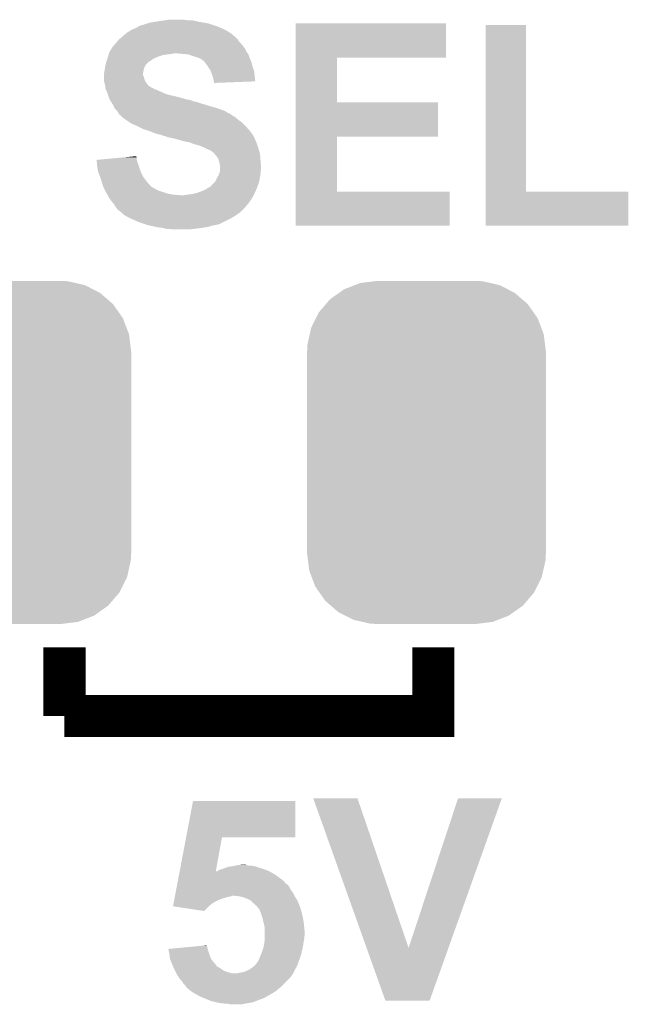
# Model space of a CAD drawing. Extents: x -1.4 to 24.2, y -3.9 to 53.4.
# Tile 11 of 33: x 11.5 to 14.4, y 6.5 to 11.2. Entities that reach past the tile are written whole.
import ezdxf

# ---------------------------------------------------------------- set-up
doc = ezdxf.new("R2010")
doc.units = 0
doc.layers.get('0').update_dxf_attribs({"linetype": 'CONTINUOUS'})
doc.layers.add('BLDC_FOC_CLICK_V100_GTO', color=11, linetype='CONTINUOUS')
doc.layers.add('BLDC_FOC_CLICK_V100_GTS', color=8, linetype='CONTINUOUS')

# ---------------------------------------------------------------- blocks, each defined once
blk = doc.blocks.new('CUSTOM_104')
for points in [[(-0.396894, 0.786286), (-0.344522, 0.80667), (0.391508, 0.786286), (0.351232, 0.80667)], [(-0.344522, 0.80667), (-0.319682, 0.816338), (0.351232, 0.80667), (0.308712, 0.816338)], [(-0.319682, 0.816338), (-0.251122, 0.82504), (0.308712, 0.816338), (0.27044, 0.82504)], [(-0.251122, 0.82504), (-0.23749, 0.82677), (0.27044, 0.82504), (0.23749, 0.82677)], [(-0.464512, 0.738408), (-0.420946, 0.769256), (0.460796, 0.738408), (0.425156, 0.769256)], [(-0.420946, 0.769256), (-0.396894, 0.786286), (0.425156, 0.769256), (0.391508, 0.786286)], [(-0.5185, 0.67556), (-0.484594, 0.715032), (0.515528, 0.67556), (0.4878, 0.715032)], [(-0.484594, 0.715032), (-0.464512, 0.738408), (0.4878, 0.715032), (0.460796, 0.738408)], [(-0.532704, 0.647234), (-0.5185, 0.67556), (0.535424, 0.647234), (0.515528, 0.67556)], [(-0.555636, 0.601496), (-0.532704, 0.647234), (0.55303, 0.601496), (0.535424, 0.647234)], [(-0.573704, 0.520636), (-0.562694, 0.569912), (0.571254, 0.520636), (0.565186, 0.569912)], [(-0.562694, 0.569912), (-0.555636, 0.601496), (0.565186, 0.569912), (0.55303, 0.601496)], [(-0.57658, -0.48768), (-0.57658, 0.48768), (0.57658, -0.48768), (0.57658, 0.48768)], [(-0.57531, 0.48768), (-0.573704, 0.520636), (0.57531, 0.48768), (0.571254, 0.520636)], [(-0.571252, -0.520636), (-0.57531, -0.48768), (0.573704, -0.520636), (0.57531, -0.48768)], [(-0.565186, -0.569912), (-0.571252, -0.520636), (0.562692, -0.569912), (0.573704, -0.520636)], [(-0.553028, -0.601496), (-0.565186, -0.569912), (0.555636, -0.601496), (0.562692, -0.569912)], [(-0.535424, -0.647234), (-0.553028, -0.601496), (0.532702, -0.647234), (0.555636, -0.601496)], [(-0.515526, -0.67556), (-0.535424, -0.647234), (0.5185, -0.67556), (0.532702, -0.647234)], [(-0.4878, -0.715032), (-0.515526, -0.67556), (0.484592, -0.715032), (0.5185, -0.67556)], [(-0.460794, -0.738408), (-0.4878, -0.715032), (0.464512, -0.738408), (0.484592, -0.715032)], [(-0.425156, -0.769256), (-0.460794, -0.738408), (0.420944, -0.769256), (0.464512, -0.738408)], [(-0.391506, -0.786286), (-0.425156, -0.769256), (0.396894, -0.786286), (0.420944, -0.769256)], [(-0.351232, -0.80667), (-0.391506, -0.786286), (0.34452, -0.80667), (0.396894, -0.786286)], [(-0.30871, -0.816338), (-0.351232, -0.80667), (0.319682, -0.816338), (0.34452, -0.80667)], [(-0.27044, -0.82504), (-0.30871, -0.816338), (0.25112, -0.82504), (0.319682, -0.816338)], [(-0.23749, -0.82677), (-0.27044, -0.82504), (0.23749, -0.82677), (0.25112, -0.82504)]]:
    blk.add_solid(points)

msp = doc.modelspace()

# ---------------------------------------------------------------- linework, layer by layer
at = {"layer": 'BLDC_FOC_CLICK_V100_GTO', "const_width": 0.2032}
for points in [[(11.71702, 7.874), (11.71702, 8.2042)], [(11.71702, 7.874), (13.49502, 7.874), (13.49502, 8.2042)]]:
    msp.add_lwpolyline(points, dxfattribs=at)
at = {"layer": 'BLDC_FOC_CLICK_V100_GTO'}
for points in [[(12.072624, 11.196322), (12.082782, 11.201402), (12.456152, 11.196322), (12.440912, 11.201402)], [(12.082782, 11.201402), (12.092938, 11.20394), (12.440912, 11.201402), (12.433298, 11.20394)], [(12.092938, 11.20394), (12.10056, 11.206478), (12.433298, 11.20394), (12.425684, 11.206478)], [(12.10056, 11.206478), (12.110722, 11.209022), (12.425684, 11.206478), (12.418052, 11.209022)], [(12.110722, 11.209022), (12.117064, 11.211558), (12.418052, 11.209022), (12.410442, 11.211558)], [(12.117064, 11.211558), (12.123422, 11.2141), (12.410442, 11.211558), (12.395194, 11.2141)], [(12.123422, 11.2141), (12.1539, 11.21918), (12.395194, 11.2141), (12.36472, 11.21918)], [(12.1539, 11.21918), (12.18438, 11.22426), (12.36472, 11.21918), (12.3444, 11.22426)], [(12.18438, 11.22426), (12.20343, 11.2268), (12.3444, 11.22426), (12.32662, 11.2268)], [(12.20343, 11.2268), (12.222482, 11.22934), (12.308842, 11.2268), (12.291058, 11.22934)], [(12.8321, 11.04646), (12.832104, 11.211534), (13.555954, 11.04646), (13.55598, 11.211534)], [(12.832104, 11.211534), (12.832106, 11.21156), (13.55598, 11.211534), (12.832106, 11.21156)], [(13.746484, 10.4013), (13.746504, 11.203914), (13.942086, 10.4013), (13.94206, 11.203914)], [(13.746504, 11.203914), (13.746506, 11.20394), (13.94206, 11.203914), (13.746506, 11.20394)], [(11.99642, 11.14806), (12.013836, 11.1633), (12.537442, 11.14806), (12.519662, 11.1633)], [(12.013836, 11.1633), (12.016742, 11.165842), (12.519662, 11.1633), (12.515594, 11.165842)], [(12.016742, 11.165842), (12.033674, 11.176), (12.515594, 11.165842), (12.499338, 11.176)], [(12.033674, 11.176), (12.042142, 11.18108), (12.499338, 11.176), (12.48918, 11.18108)], [(12.042142, 11.18108), (12.053312, 11.18616), (12.48918, 11.18108), (12.47902, 11.18616)], [(12.053312, 11.18616), (12.070076, 11.193782), (12.47902, 11.18616), (12.46187, 11.193782)], [(12.070076, 11.193782), (12.07262, 11.19632), (12.46187, 11.193782), (12.456158, 11.19632)], [(12.07262, 11.19632), (12.072624, 11.196322), (12.456158, 11.19632), (12.456152, 11.196322)], [(11.9507, 11.0998), (11.954086, 11.10488), (12.579606, 11.0998), (12.57554, 11.10488)], [(11.954086, 11.10488), (11.955782, 11.107422), (12.57554, 11.10488), (12.573634, 11.107422)], [(11.955782, 11.107422), (11.963398, 11.115038), (12.573634, 11.107422), (12.56792, 11.115038)], [(11.963398, 11.115038), (11.96594, 11.11758), (12.56792, 11.115038), (12.565382, 11.11758)], [(11.96594, 11.11758), (11.972292, 11.125204), (12.565382, 11.11758), (12.557762, 11.125204)], [(11.972292, 11.125204), (11.97864, 11.132822), (12.557762, 11.125204), (12.55395, 11.132822)], [(11.97864, 11.132822), (11.981594, 11.135354), (12.55395, 11.132822), (12.552682, 11.135354)], [(11.981594, 11.135354), (11.987528, 11.14044), (12.552682, 11.135354), (12.54506, 11.14044)], [(11.987528, 11.14044), (11.990496, 11.142984), (12.54506, 11.14044), (12.542522, 11.142984)], [(11.990496, 11.142984), (11.996398, 11.148042), (12.542522, 11.142984), (12.539986, 11.148042)], [(11.996398, 11.148042), (11.99642, 11.14806), (12.539986, 11.148042), (12.537442, 11.14806)], [(11.926822, 11.05154), (11.929108, 11.059158), (12.169142, 11.05154), (12.191998, 11.059158)], [(11.929108, 11.059158), (11.92987, 11.0617), (12.191998, 11.059158), (12.21232, 11.0617)], [(11.92987, 11.0617), (11.930632, 11.06424), (12.21232, 11.0617), (12.2301, 11.06424)], [(11.930632, 11.06424), (11.931394, 11.06678), (12.2301, 11.06424), (12.245338, 11.06678)], [(11.931394, 11.06678), (11.93292, 11.071862), (12.600096, 11.06678), (12.596708, 11.071862)], [(11.93292, 11.071862), (11.935964, 11.076938), (12.596708, 11.071862), (12.593322, 11.076938)], [(11.935964, 11.076938), (11.94511, 11.092178), (12.593322, 11.076938), (12.585702, 11.092178)], [(11.94511, 11.092178), (11.948162, 11.097262), (12.585702, 11.092178), (12.581636, 11.097262)], [(11.948162, 11.097262), (11.9507, 11.0998), (12.581636, 11.097262), (12.579606, 11.0998)], [(12.28852, 11.06424), (12.260582, 11.06678), (12.60179, 11.06424), (12.600096, 11.06678)], [(12.31388, 11.061704), (12.28852, 11.06424), (12.60348, 11.061704), (12.60179, 11.06424)], [(12.313918, 11.0617), (12.31388, 11.061704), (12.603482, 11.0617), (12.60348, 11.061704)], [(12.367258, 11.04392), (12.313918, 11.0617), (12.610148, 11.04392), (12.603482, 11.0617)], [(11.913728, 11.005818), (11.915422, 11.01344), (12.10564, 11.005818), (12.11072, 11.01344)], [(11.915422, 11.01344), (11.917682, 11.0236), (12.11072, 11.01344), (12.12088, 11.0236)], [(11.917682, 11.0236), (11.919372, 11.028674), (12.12088, 11.0236), (12.125954, 11.028674)], [(11.919372, 11.028674), (11.919374, 11.02868), (12.125954, 11.028674), (12.1285, 11.02868)], [(11.919374, 11.02868), (11.923606, 11.041378), (12.1285, 11.02868), (12.146278, 11.041378)], [(11.923606, 11.041378), (11.9253, 11.04646), (12.146278, 11.041378), (12.157712, 11.04646)], [(11.9253, 11.04646), (11.926822, 11.05154), (12.157712, 11.04646), (12.169142, 11.05154)], [(12.37234, 11.04138), (12.367258, 11.04392), (12.6111, 11.04138), (12.610148, 11.04392)], [(12.377416, 11.038842), (12.37234, 11.04138), (12.612188, 11.038842), (12.6111, 11.04138)], [(12.382494, 11.033766), (12.377416, 11.038842), (12.614364, 11.033766), (12.612188, 11.038842)], [(12.385036, 11.03376), (12.382494, 11.033766), (12.614366, 11.03376), (12.614364, 11.033766)], [(12.393508, 11.023598), (12.385036, 11.03376), (12.61872, 11.023598), (12.614366, 11.03376)], [(12.39774, 11.01852), (12.393508, 11.023598), (12.61999, 11.01852), (12.61872, 11.023598)], [(12.408626, 11.003282), (12.39774, 11.01852), (12.6238, 11.003282), (12.61999, 11.01852)], [(12.832094, 10.83056), (12.8321, 11.046434), (13.030226, 10.83056), (13.0302, 11.046434)], [(12.8321, 11.046434), (12.8321, 11.04646), (13.0302, 11.046434), (13.555954, 11.04646)], [(11.90752, 10.970262), (11.91006, 10.98296), (12.09548, 10.970262), (12.09802, 10.98296)], [(11.90752, 10.970258), (11.90752, 10.970262), (12.09548, 10.970258), (12.09548, 10.970262)], [(11.90752, 10.962636), (11.90752, 10.970258), (12.095482, 10.962636), (12.09548, 10.970258)], [(11.90752, 10.957558), (11.90752, 10.962636), (12.09802, 10.957558), (12.095482, 10.962636)], [(11.91006, 10.98296), (11.911874, 10.995658), (12.09802, 10.98296), (12.10056, 10.995658)], [(11.911874, 10.995658), (11.9126, 11.000738), (12.10056, 10.995658), (12.1031, 11.000738)], [(11.9126, 11.000738), (11.913728, 11.005818), (12.1031, 11.000738), (12.10564, 11.005818)], [(12.41044, 11.00074), (12.408626, 11.003282), (12.624648, 11.00074), (12.6238, 11.003282)], [(12.420598, 10.985502), (12.41044, 11.00074), (12.629726, 10.985502), (12.624648, 11.00074)], [(12.422506, 10.980418), (12.420598, 10.985502), (12.63142, 10.980418), (12.629726, 10.985502)], [(12.42822, 10.96518), (12.422506, 10.980418), (12.633114, 10.96518), (12.63142, 10.980418)], [(12.43076, 10.95756), (12.42822, 10.96518), (12.63396, 10.95756), (12.633114, 10.96518)], [(11.90752, 10.94994), (11.90752, 10.957558), (12.100558, 10.94994), (12.09802, 10.957558)], [(11.90752, 10.939778), (11.90752, 10.94994), (12.1031, 10.939778), (12.100558, 10.94994)], [(11.90752, 10.934702), (11.90752, 10.939778), (12.105642, 10.934702), (12.1031, 10.939778)], [(11.90879, 10.929624), (11.90752, 10.934702), (12.108182, 10.929624), (12.105642, 10.934702)], [(11.9126, 10.91438), (11.90879, 10.929624), (12.11962, 10.91438), (12.108182, 10.929624)], [(11.913326, 10.9093), (11.9126, 10.91438), (12.12343, 10.9093), (12.11962, 10.91438)], [(12.433298, 10.94994), (12.43076, 10.95756), (12.634714, 10.94994), (12.63396, 10.95756)], [(12.43584, 10.93724), (12.433298, 10.94994), (12.63597, 10.93724), (12.634714, 10.94994)], [(12.437112, 10.93216), (12.43584, 10.93724), (12.636472, 10.93216), (12.63597, 10.93724)], [(12.43838, 10.927082), (12.437112, 10.93216), (12.50401, 10.927082), (12.636472, 10.93216)], [(12.43838, 10.924566), (12.43838, 10.927082), (12.43838, 10.924566), (12.50401, 10.927082)], [(11.913328, 10.909296), (11.913326, 10.9093), (12.125966, 10.909296), (12.12343, 10.9093)], [(11.914054, 10.904218), (11.913328, 10.909296), (12.133582, 10.904218), (12.125966, 10.909296)], [(11.914416, 10.90168), (11.914054, 10.904218), (12.136124, 10.90168), (12.133582, 10.904218)], [(11.914778, 10.899138), (11.914416, 10.90168), (12.143744, 10.899138), (12.136124, 10.90168)], [(11.91514, 10.896604), (11.914778, 10.899138), (12.147544, 10.896604), (12.143744, 10.899138)], [(11.916232, 10.894058), (11.91514, 10.896604), (12.151358, 10.894058), (12.147544, 10.896604)], [(11.91732, 10.89152), (11.916232, 10.894058), (12.161522, 10.89152), (12.151358, 10.894058)], [(11.919496, 10.88644), (11.91732, 10.89152), (12.17168, 10.88644), (12.161522, 10.89152)], [(11.921672, 10.88136), (11.919496, 10.88644), (12.18438, 10.88136), (12.17168, 10.88644)], [(11.92276, 10.878818), (11.921672, 10.88136), (12.189466, 10.878818), (12.18438, 10.88136)], [(11.924574, 10.87374), (11.92276, 10.878818), (12.199622, 10.87374), (12.189466, 10.878818)], [(11.926388, 10.868662), (11.924574, 10.87374), (12.21486, 10.868662), (12.199622, 10.87374)], [(11.928202, 10.86358), (11.926388, 10.868662), (12.23518, 10.86358), (12.21486, 10.868662)], [(11.930018, 10.8585), (11.928202, 10.86358), (12.25804, 10.8585), (12.23518, 10.86358)], [(11.931832, 10.85342), (11.930018, 10.8585), (12.278358, 10.85342), (12.25804, 10.8585)], [(11.934552, 10.8458), (11.931832, 10.85342), (12.303762, 10.8458), (12.278358, 10.85342)], [(11.934554, 10.845798), (11.934552, 10.8458), (12.306304, 10.845798), (12.303762, 10.8458)], [(11.93546, 10.84326), (11.934554, 10.845798), (12.311384, 10.84326), (12.306304, 10.845798)], [(11.93546, 10.843256), (11.93546, 10.84326), (12.319018, 10.843256), (12.319002, 10.84326)], [(11.937074, 10.84072), (11.93546, 10.843256), (12.329162, 10.84072), (12.319018, 10.843256)], [(11.940308, 10.83564), (11.937074, 10.84072), (12.339322, 10.83564), (12.329162, 10.84072)], [(11.941926, 10.833098), (11.940308, 10.83564), (12.354562, 10.833098), (12.339322, 10.83564)], [(11.94839, 10.82294), (11.941926, 10.833098), (12.38504, 10.82294), (12.354562, 10.833098)], [(11.953238, 10.81532), (11.94839, 10.82294), (12.409806, 10.81532), (12.38504, 10.82294)], [(12.83209, 10.66546), (12.832094, 10.830534), (13.517854, 10.66546), (13.51788, 10.830534)], [(12.832094, 10.830534), (12.832094, 10.83056), (13.51788, 10.830534), (13.030226, 10.83056)], [(11.954256, 10.81278), (11.953238, 10.81532), (12.41806, 10.81278), (12.409806, 10.81532)], [(11.95832, 10.802624), (11.954256, 10.81278), (12.453606, 10.802624), (12.41806, 10.81278)], [(11.958324, 10.80262), (11.95832, 10.802624), (12.45362, 10.80262), (12.453606, 10.802624)], [(11.968478, 10.79246), (11.958324, 10.80262), (12.48207, 10.79246), (12.45362, 10.80262)], [(11.970384, 10.78992), (11.968478, 10.79246), (12.489182, 10.78992), (12.48207, 10.79246)], [(11.976096, 10.7823), (11.970384, 10.78992), (12.50188, 10.7823), (12.489182, 10.78992)], [(11.976098, 10.782296), (11.976096, 10.7823), (12.501888, 10.782296), (12.50188, 10.7823)], [(11.979912, 10.774678), (11.976098, 10.782296), (12.517116, 10.774678), (12.501888, 10.782296)], [(11.981178, 10.772146), (11.979912, 10.774678), (12.519654, 10.772146), (12.517116, 10.774678)], [(11.981188, 10.77214), (11.981178, 10.772146), (12.51966, 10.77214), (12.519654, 10.772146)], [(11.9888, 10.76706), (11.981188, 10.77214), (12.527278, 10.76706), (12.51966, 10.77214)], [(11.991338, 10.764516), (11.9888, 10.76706), (12.53152, 10.764516), (12.527278, 10.76706)], [(11.993874, 10.759458), (11.991338, 10.764516), (12.53995, 10.759458), (12.53152, 10.764516)], [(11.996418, 10.75944), (11.993874, 10.759458), (12.53998, 10.75944), (12.53995, 10.759458)], [(12.00912, 10.74928), (11.996418, 10.75944), (12.552172, 10.74928), (12.53998, 10.75944)], [(12.012932, 10.74674), (12.00912, 10.74928), (12.55522, 10.74674), (12.552172, 10.74928)], [(12.031984, 10.734038), (12.012932, 10.74674), (12.573002, 10.734038), (12.55522, 10.74674)], [(12.039598, 10.728962), (12.031984, 10.734038), (12.578078, 10.728962), (12.573002, 10.734038)], [(12.05738, 10.72134), (12.039598, 10.728962), (12.5857, 10.72134), (12.578078, 10.728962)], [(12.06754, 10.71626), (12.05738, 10.72134), (12.59078, 10.71626), (12.5857, 10.72134)], [(12.09294, 10.70356), (12.06754, 10.71626), (12.601894, 10.70356), (12.59078, 10.71626)], [(12.115794, 10.695942), (12.09294, 10.70356), (12.60856, 10.695942), (12.601894, 10.70356)], [(12.13104, 10.69086), (12.115794, 10.695942), (12.612372, 10.69086), (12.60856, 10.695942)], [(12.148822, 10.68324), (12.13104, 10.69086), (12.618086, 10.68324), (12.612372, 10.69086)], [(12.164058, 10.678162), (12.148822, 10.68324), (12.621894, 10.678162), (12.618086, 10.68324)], [(12.179298, 10.67562), (12.164058, 10.678162), (12.6238, 10.67562), (12.621894, 10.678162)], [(12.179304, 10.675618), (12.179298, 10.67562), (12.6238, 10.675618), (12.6238, 10.67562)], [(12.191998, 10.670542), (12.179304, 10.675618), (12.62634, 10.670542), (12.6238, 10.675618)], [(12.192014, 10.670538), (12.191998, 10.670542), (12.626342, 10.670538), (12.62634, 10.670542)], [(12.20216, 10.667998), (12.192014, 10.670538), (12.628038, 10.667998), (12.626342, 10.670538)], [(12.209778, 10.66546), (12.20216, 10.667998), (12.62973, 10.66546), (12.628038, 10.667998)], [(12.214852, 10.662924), (12.209778, 10.66546), (12.63142, 10.662924), (12.62973, 10.66546)], [(12.214856, 10.662922), (12.214852, 10.662924), (12.631422, 10.662922), (12.63142, 10.662924)], [(12.217398, 10.66292), (12.214856, 10.662922), (12.631422, 10.66292), (12.631422, 10.662922)], [(12.24026, 10.65784), (12.217398, 10.66292), (12.633454, 10.65784), (12.631422, 10.66292)], [(12.26058, 10.65276), (12.24026, 10.65784), (12.635486, 10.65276), (12.633454, 10.65784)], [(12.26947, 10.65022), (12.26058, 10.65276), (12.6365, 10.65022), (12.635486, 10.65276)], [(12.29614, 10.6426), (12.26947, 10.65022), (12.639766, 10.6426), (12.6365, 10.65022)], [(12.321538, 10.63752), (12.29614, 10.6426), (12.641944, 10.63752), (12.639766, 10.6426)], [(12.33424, 10.63244), (12.321538, 10.63752), (12.64412, 10.63244), (12.641944, 10.63752)], [(12.341862, 10.6299), (12.33424, 10.63244), (12.644968, 10.6299), (12.64412, 10.63244)], [(12.35202, 10.627358), (12.341862, 10.6299), (12.645814, 10.627358), (12.644968, 10.6299)], [(12.832084, 10.4013), (12.83209, 10.665434), (13.030226, 10.4013), (13.0302, 10.665434)], [(12.83209, 10.665434), (12.83209, 10.66546), (13.0302, 10.665434), (13.517854, 10.66546)], [(12.37488, 10.61974), (12.35202, 10.627358), (12.648354, 10.61974), (12.645814, 10.627358)], [(12.39266, 10.61212), (12.37488, 10.61974), (12.650894, 10.61212), (12.648354, 10.61974)], [(12.39774, 10.60958), (12.39266, 10.61212), (12.65174, 10.60958), (12.650894, 10.61212)], [(12.4079, 10.6045), (12.39774, 10.60958), (12.653264, 10.6045), (12.65174, 10.60958)], [(12.420604, 10.59942), (12.4079, 10.6045), (12.654788, 10.59942), (12.653264, 10.6045)], [(12.43076, 10.5918), (12.420604, 10.59942), (12.657074, 10.5918), (12.654788, 10.59942)], [(12.438376, 10.586716), (12.43076, 10.5918), (12.6586, 10.586716), (12.657074, 10.5918)], [(12.43965, 10.584178), (12.438376, 10.586716), (12.65936, 10.584178), (12.6586, 10.586716)], [(12.440918, 10.581644), (12.43965, 10.584178), (12.659572, 10.581644), (12.65936, 10.584178)], [(12.445998, 10.57656), (12.440918, 10.581644), (12.659996, 10.57656), (12.659572, 10.581644)], [(11.87198, 10.553696), (11.899216, 10.556236), (12.065726, 10.553696), (12.065, 10.556236)], [(11.87324, 10.53846), (11.87198, 10.553696), (12.07008, 10.53846), (12.065726, 10.553696)], [(11.8745, 10.523218), (11.87324, 10.53846), (12.075796, 10.523218), (12.07008, 10.53846)], [(11.899216, 10.556236), (12.008162, 10.566396), (12.065, 10.556236), (12.065, 10.566396)], [(12.008162, 10.566396), (12.062466, 10.57146), (12.065, 10.566396), (12.062466, 10.57146)], [(12.45362, 10.5664), (12.445998, 10.57656), (12.660842, 10.5664), (12.659996, 10.57656)], [(12.458698, 10.558784), (12.45362, 10.5664), (12.661478, 10.558784), (12.660842, 10.5664)], [(12.45997, 10.5537), (12.458698, 10.558784), (12.6619, 10.5537), (12.661478, 10.558784)], [(12.463782, 10.53846), (12.45997, 10.5537), (12.663074, 10.53846), (12.6619, 10.5537)], [(12.466318, 10.530842), (12.463782, 10.53846), (12.66366, 10.530842), (12.663074, 10.53846)], [(11.875424, 10.51814), (11.8745, 10.523218), (12.0777, 10.51814), (12.075796, 10.523218)], [(11.87958, 10.495282), (11.875424, 10.51814), (12.08532, 10.495282), (12.0777, 10.51814)], [(11.879582, 10.49528), (11.87958, 10.495282), (12.08532, 10.49528), (12.08532, 10.495282)], [(11.889742, 10.469884), (11.879582, 10.49528), (12.098022, 10.469884), (12.08532, 10.49528)], [(12.46124, 10.482582), (12.462932, 10.48766), (12.661174, 10.482582), (12.6619, 10.48766)], [(12.462932, 10.48766), (12.466316, 10.497816), (12.6619, 10.48766), (12.6619, 10.497816)], [(12.466316, 10.497816), (12.46632, 10.497824), (12.6619, 10.497816), (12.661902, 10.497824)], [(12.46632, 10.520682), (12.466318, 10.530842), (12.66444, 10.520682), (12.66366, 10.530842)], [(12.46632, 10.505438), (12.46632, 10.520682), (12.664438, 10.505438), (12.66444, 10.520682)], [(12.46632, 10.497824), (12.46632, 10.505438), (12.661902, 10.497824), (12.664438, 10.505438)], [(11.889742, 10.46988), (11.889742, 10.469884), (12.098026, 10.46988), (12.098022, 10.469884)], [(11.895838, 10.44956), (11.889742, 10.46988), (12.11326, 10.44956), (12.098026, 10.46988)], [(11.89736, 10.44448), (11.895838, 10.44956), (12.117706, 10.44448), (12.11326, 10.44956)], [(11.902442, 10.42924), (11.89736, 10.44448), (12.131038, 10.42924), (12.117706, 10.44448)], [(12.425682, 10.431782), (12.438378, 10.44448), (12.64966, 10.431782), (12.654278, 10.44448)], [(12.438378, 10.44448), (12.443462, 10.449564), (12.654278, 10.44448), (12.655294, 10.449564)], [(12.443462, 10.449564), (12.45108, 10.464798), (12.655294, 10.449564), (12.658342, 10.464798)], [(12.45108, 10.464798), (12.453984, 10.469882), (12.658342, 10.464798), (12.65936, 10.469882)], [(12.453984, 10.469882), (12.46124, 10.482582), (12.65936, 10.469882), (12.661174, 10.482582)], [(11.903288, 10.4267), (11.902442, 10.42924), (12.13358, 10.4267), (12.131038, 10.42924)], [(11.90498, 10.421622), (11.903288, 10.4267), (12.141196, 10.421622), (12.13358, 10.4267)], [(11.904982, 10.42162), (11.90498, 10.421622), (12.141198, 10.42162), (12.141196, 10.421622)], [(11.908792, 10.414), (11.904982, 10.42162), (12.1539, 10.414), (12.141198, 10.42162)], [(11.912602, 10.40638), (11.908792, 10.414), (12.169142, 10.40638), (12.1539, 10.414)], [(11.91514, 10.4013), (11.912602, 10.40638), (12.184382, 10.4013), (12.169142, 10.40638)], [(11.920946, 10.39114), (11.91514, 10.4013), (12.21486, 10.39114), (12.184382, 10.4013)], [(11.92385, 10.38606), (11.920946, 10.39114), (12.2428, 10.38606), (12.21486, 10.39114)], [(12.329158, 10.3886), (12.35202, 10.393682), (12.63142, 10.3886), (12.633728, 10.393682)], [(12.35202, 10.393682), (12.374878, 10.4013), (12.633728, 10.393682), (12.637192, 10.4013)], [(12.374878, 10.4013), (12.39774, 10.411462), (12.637192, 10.4013), (12.64181, 10.411462)], [(12.39774, 10.411462), (12.405868, 10.416542), (12.64181, 10.411462), (12.64412, 10.416542)], [(12.405868, 10.416542), (12.41806, 10.42416), (12.64412, 10.416542), (12.646888, 10.42416)], [(12.41806, 10.42416), (12.4206, 10.424168), (12.646888, 10.42416), (12.646892, 10.424168)], [(12.4206, 10.424168), (12.425682, 10.431782), (12.646892, 10.424168), (12.64966, 10.431782)], [(12.83208, 10.236226), (12.832084, 10.401274), (13.573734, 10.236226), (13.57376, 10.401274)], [(12.832084, 10.401274), (12.832084, 10.4013), (13.57376, 10.401274), (13.030226, 10.4013)], [(13.74648, 10.236226), (13.746484, 10.401274), (14.434794, 10.236226), (14.43482, 10.401274)], [(13.746484, 10.401274), (13.746484, 10.4013), (14.43482, 10.401274), (13.942086, 10.4013)], [(11.9253, 10.38352), (11.92385, 10.38606), (12.275818, 10.38352), (12.2428, 10.38606)], [(11.935458, 10.365742), (11.9253, 10.38352), (12.618948, 10.365742), (12.628648, 10.38352)], [(11.939522, 10.360664), (11.935458, 10.365742), (12.616178, 10.360664), (12.618948, 10.365742)], [(11.941556, 10.35812), (11.939522, 10.360664), (12.61364, 10.35812), (12.616178, 10.360664)], [(11.947652, 10.3505), (11.941556, 10.35812), (12.60856, 10.3505), (12.61364, 10.35812)], [(11.95578, 10.34034), (11.947652, 10.3505), (12.600092, 10.34034), (12.60856, 10.3505)], [(12.29106, 10.38352), (12.30884, 10.38606), (12.628648, 10.38352), (12.630034, 10.38606)], [(12.30884, 10.38606), (12.329158, 10.3886), (12.630034, 10.38606), (12.63142, 10.3886)], [(11.963398, 10.327642), (11.95578, 10.34034), (12.58951, 10.327642), (12.600092, 10.34034)], [(11.969116, 10.320022), (11.963398, 10.327642), (12.583162, 10.320022), (12.58951, 10.327642)], [(11.97102, 10.317482), (11.969116, 10.320022), (12.580622, 10.317482), (12.583162, 10.320022)], [(11.978644, 10.309862), (11.97102, 10.317482), (12.573002, 10.309862), (12.580622, 10.317482)], [(11.983716, 10.307322), (11.978644, 10.309862), (12.570462, 10.307322), (12.573002, 10.309862)], [(11.988798, 10.30224), (11.983716, 10.307322), (12.56538, 10.30224), (12.570462, 10.307322)], [(11.9888, 10.302238), (11.988798, 10.30224), (12.565376, 10.302238), (12.56538, 10.30224)], [(12.006584, 10.287), (11.9888, 10.302238), (12.54361, 10.287), (12.565376, 10.302238)], [(12.011156, 10.28446), (12.006584, 10.287), (12.539982, 10.28446), (12.54361, 10.287)], [(12.02944, 10.2743), (12.011156, 10.28446), (12.523046, 10.2743), (12.539982, 10.28446)], [(12.040872, 10.26922), (12.02944, 10.2743), (12.51458, 10.26922), (12.523046, 10.2743)], [(12.075162, 10.25398), (12.040872, 10.26922), (12.484096, 10.25398), (12.51458, 10.26922)], [(12.075182, 10.253974), (12.075162, 10.25398), (12.481554, 10.253974), (12.484096, 10.25398)], [(12.082784, 10.25144), (12.075182, 10.253974), (12.479018, 10.25144), (12.481554, 10.253974)], [(12.082796, 10.251436), (12.082784, 10.25144), (12.476474, 10.251436), (12.479018, 10.25144)], [(12.098026, 10.24636), (12.082796, 10.251436), (12.468864, 10.24636), (12.476474, 10.251436)], [(12.10564, 10.243822), (12.098026, 10.24636), (12.46124, 10.243822), (12.468864, 10.24636)], [(12.113266, 10.24128), (12.10564, 10.243822), (12.45108, 10.24128), (12.46124, 10.243822)], [(12.12088, 10.238742), (12.113266, 10.24128), (12.438394, 10.238742), (12.45108, 10.24128)], [(12.132964, 10.236198), (12.12088, 10.238742), (12.42568, 10.236198), (12.438394, 10.238742)], [(12.15708, 10.23112), (12.132964, 10.236198), (12.41044, 10.23112), (12.42568, 10.236198)], [(12.169142, 10.22858), (12.15708, 10.23112), (12.3952, 10.22858), (12.41044, 10.23112)], [(12.189458, 10.22604), (12.169142, 10.22858), (12.37742, 10.22604), (12.3952, 10.22858)], [(12.199618, 10.2235), (12.189458, 10.22604), (12.35964, 10.2235), (12.37742, 10.22604)], [(12.209778, 10.22096), (12.199618, 10.2235), (12.338048, 10.22096), (12.35964, 10.2235)], [(12.240258, 10.21842), (12.225018, 10.22096), (12.316458, 10.21842), (12.338048, 10.22096)], [(13.573734, 10.2362), (12.83208, 10.236226), (13.573734, 10.2362), (13.573734, 10.236226)], [(14.434794, 10.2362), (13.74648, 10.236226), (14.434794, 10.2362), (14.434794, 10.236226)], [(12.303494, 7.2898), (12.336796, 7.465034), (12.829514, 7.2898), (12.82954, 7.465034)], [(12.336796, 7.465034), (12.336802, 7.46506), (12.82954, 7.465034), (12.336802, 7.46506)], [(12.915934, 7.47774), (12.915928, 7.477754), (13.129264, 7.47774), (12.915928, 7.477754)], [(13.173244, 6.756474), (12.915934, 7.47774), (13.375664, 6.756474), (13.129264, 7.47774)], [(13.375664, 6.756474), (13.614408, 7.477728), (13.56787, 6.756474), (13.82521, 7.477728)], [(13.614408, 7.477728), (13.61442, 7.47776), (13.82521, 7.477728), (13.61442, 7.47776)], [(12.272118, 7.124704), (12.30349, 7.289778), (12.44603, 7.124704), (12.476476, 7.289778)], [(12.30349, 7.289778), (12.303494, 7.2898), (12.476476, 7.289778), (12.829514, 7.2898)], [(12.268738, 7.10692), (12.271152, 7.11962), (12.735558, 7.10692), (12.715238, 7.11962)], [(12.271152, 7.11962), (12.272118, 7.1247), (12.715238, 7.11962), (12.70508, 7.1247)], [(12.272118, 7.1247), (12.272118, 7.124704), (12.44603, 7.1247), (12.451086, 7.124704)], [(12.44603, 7.1247), (12.44603, 7.124704), (12.70508, 7.1247), (12.705072, 7.124704)], [(12.451086, 7.124704), (12.454888, 7.12724), (12.705072, 7.124704), (12.7, 7.12724)], [(12.454888, 7.12724), (12.458696, 7.12978), (12.7, 7.12724), (12.694074, 7.12978)], [(12.458696, 7.12978), (12.471398, 7.13486), (12.694074, 7.12978), (12.682222, 7.13486)], [(12.471398, 7.13486), (12.48664, 7.13994), (12.682222, 7.13486), (12.665712, 7.13994)], [(12.48664, 7.13994), (12.500188, 7.14502), (12.665712, 7.13994), (12.6492, 7.14502)], [(12.500188, 7.14502), (12.506962, 7.14756), (12.6492, 7.14502), (12.641578, 7.14756)], [(12.506962, 7.14756), (12.527262, 7.150098), (12.641578, 7.14756), (12.633962, 7.150098)], [(12.527262, 7.150098), (12.527278, 7.1501), (12.633962, 7.150098), (12.633952, 7.1501)], [(12.527278, 7.1501), (12.539978, 7.15264), (12.633952, 7.1501), (12.618722, 7.15264)], [(12.539978, 7.15264), (12.55268, 7.15518), (12.606022, 7.15264), (12.595868, 7.15518)], [(12.55268, 7.15518), (12.552698, 7.155182), (12.595868, 7.15518), (12.59586, 7.155182)], [(12.552698, 7.155182), (12.575522, 7.157718), (12.59586, 7.155182), (12.588242, 7.157718)], [(12.575522, 7.157718), (12.575542, 7.15772), (12.588242, 7.157718), (12.575542, 7.15772)], [(12.260532, 7.06374), (12.263912, 7.08152), (12.786364, 7.06374), (12.771122, 7.08152)], [(12.263912, 7.08152), (12.268738, 7.10692), (12.771122, 7.08152), (12.735558, 7.10692)], [(12.25136, 7.01548), (12.253774, 7.028178), (12.82192, 7.01548), (12.814302, 7.028178)], [(12.253774, 7.028178), (12.255706, 7.038344), (12.814302, 7.028178), (12.806682, 7.038344)], [(12.255706, 7.038344), (12.257636, 7.048498), (12.806682, 7.038344), (12.8016, 7.048498)], [(12.257636, 7.048498), (12.259084, 7.05612), (12.8016, 7.048498), (12.79652, 7.05612)], [(12.259084, 7.05612), (12.26053, 7.063734), (12.79652, 7.05612), (12.788906, 7.063734)], [(12.26053, 7.063734), (12.260532, 7.06374), (12.788906, 7.063734), (12.786364, 7.06374)], [(12.242672, 6.96976), (12.24412, 6.97738), (12.42822, 6.96976), (12.440922, 6.97738)], [(12.24412, 6.97738), (12.246534, 6.99008), (12.440922, 6.97738), (12.46632, 6.99008)], [(12.246534, 6.99008), (12.247982, 6.9977), (12.46632, 6.99008), (12.48918, 6.9977)], [(12.247982, 6.9977), (12.248946, 7.00278), (12.48918, 6.9977), (12.506958, 7.00278)], [(12.248946, 7.00278), (12.24943, 7.00532), (12.506958, 7.00278), (12.522198, 7.00532)], [(12.24943, 7.00532), (12.249912, 7.007858), (12.522198, 7.00532), (12.527276, 7.007858)], [(12.249912, 7.00786), (12.25136, 7.01548), (12.825732, 7.00786), (12.82192, 7.01548)], [(12.249912, 7.007858), (12.249912, 7.00786), (12.527276, 7.007858), (12.534898, 7.00786)], [(12.557758, 7.00532), (12.534898, 7.00786), (12.827002, 7.00532), (12.825732, 7.00786)], [(12.580618, 7.00024), (12.557758, 7.00532), (12.829542, 7.00024), (12.827002, 7.00532)], [(12.580624, 7.000238), (12.580618, 7.00024), (12.829542, 7.000238), (12.829542, 7.00024)], [(12.5984, 6.99262), (12.580624, 7.000238), (12.834622, 6.99262), (12.829542, 7.000238)], [(12.613632, 6.985004), (12.5984, 6.99262), (12.8397, 6.985004), (12.834622, 6.99262)], [(12.613636, 6.985002), (12.613632, 6.985004), (12.839702, 6.985002), (12.8397, 6.985004)], [(12.6238, 6.974842), (12.613636, 6.985002), (12.844056, 6.974842), (12.839702, 6.985002)], [(12.633958, 6.96722), (12.6238, 6.974842), (12.84732, 6.96722), (12.844056, 6.974842)], [(12.240264, 6.957086), (12.24074, 6.9596), (12.413004, 6.957086), (12.41552, 6.9596)], [(12.390116, 6.934202), (12.240264, 6.957086), (12.390116, 6.934202), (12.413004, 6.957086)], [(12.24074, 6.9596), (12.242672, 6.96976), (12.41552, 6.9596), (12.42822, 6.96976)], [(12.641582, 6.9596), (12.633958, 6.96722), (12.850178, 6.9596), (12.84732, 6.96722)], [(12.652462, 6.946902), (12.641582, 6.9596), (12.854938, 6.946902), (12.850178, 6.9596)], [(12.656818, 6.941818), (12.652462, 6.946902), (12.856392, 6.941818), (12.854938, 6.946902)], [(12.661582, 6.929122), (12.656818, 6.941818), (12.86002, 6.929122), (12.856392, 6.941818)], [(12.66444, 6.9215), (12.661582, 6.929122), (12.861714, 6.9215), (12.86002, 6.929122)], [(12.66952, 6.90626), (12.66444, 6.9215), (12.8651, 6.90626), (12.861714, 6.9215)], [(12.672058, 6.89864), (12.66952, 6.90626), (12.866626, 6.89864), (12.8651, 6.90626)], [(12.676012, 6.880862), (12.672058, 6.89864), (12.87018, 6.880862), (12.866626, 6.89864)], [(12.67714, 6.87578), (12.676012, 6.880862), (12.87069, 6.87578), (12.87018, 6.880862)], [(12.68222, 6.855462), (12.67714, 6.87578), (12.87272, 6.855462), (12.87069, 6.87578)], [(12.68222, 6.830062), (12.68222, 6.855462), (12.87526, 6.830062), (12.87272, 6.855462)], [(12.67714, 6.76148), (12.681372, 6.78688), (12.865946, 6.76148), (12.87018, 6.78688)], [(12.681372, 6.78688), (12.68222, 6.791962), (12.87018, 6.78688), (12.871196, 6.791962)], [(12.68222, 6.817358), (12.68222, 6.830062), (12.875258, 6.817358), (12.87526, 6.830062)], [(12.68222, 6.809736), (12.68222, 6.817358), (12.87272, 6.809736), (12.875258, 6.817358)], [(12.68222, 6.799578), (12.68222, 6.809736), (12.87272, 6.799578), (12.87272, 6.809736)], [(12.68222, 6.791962), (12.68222, 6.799578), (12.871196, 6.791962), (12.87272, 6.799578)], [(12.217422, 6.751316), (12.323526, 6.761478), (12.407396, 6.751316), (12.40536, 6.761478)], [(12.217984, 6.74878), (12.217422, 6.751316), (12.407902, 6.74878), (12.407396, 6.751316)], [(12.22248, 6.72846), (12.217984, 6.74878), (12.414676, 6.72846), (12.407902, 6.74878)], [(12.323526, 6.761478), (12.376548, 6.766556), (12.40536, 6.761478), (12.402822, 6.766556)], [(12.376548, 6.766556), (12.40282, 6.769072), (12.402822, 6.766556), (12.40282, 6.769072)], [(12.663804, 6.72338), (12.66952, 6.73862), (12.857478, 6.72338), (12.860994, 6.73862)], [(12.66952, 6.73862), (12.675446, 6.7564), (12.860994, 6.73862), (12.8651, 6.7564)], [(12.675446, 6.7564), (12.67714, 6.76148), (12.8651, 6.7564), (12.865946, 6.76148)], [(13.263876, 6.50242), (13.173244, 6.756474), (13.477226, 6.50242), (13.56787, 6.756474)], [(12.22361, 6.718302), (12.22248, 6.72846), (12.41806, 6.718302), (12.414676, 6.72846)], [(12.22502, 6.705602), (12.22361, 6.718302), (12.423506, 6.705602), (12.41806, 6.718302)], [(12.227052, 6.700524), (12.22502, 6.705602), (12.425682, 6.700524), (12.423506, 6.705602)], [(12.239246, 6.670038), (12.227052, 6.700524), (12.45108, 6.670038), (12.425682, 6.700524)], [(12.646662, 6.68782), (12.649202, 6.690364), (12.84478, 6.68782), (12.845688, 6.690364)], [(12.649202, 6.690364), (12.65428, 6.70052), (12.845688, 6.690364), (12.849314, 6.70052)], [(12.65428, 6.70052), (12.6619, 6.7183), (12.849314, 6.70052), (12.855664, 6.7183)], [(12.6619, 6.7183), (12.663804, 6.72338), (12.855664, 6.7183), (12.857478, 6.72338)], [(12.24026, 6.6675), (12.239246, 6.670038), (12.451098, 6.6675), (12.45108, 6.670038)], [(12.240264, 6.667494), (12.24026, 6.6675), (12.451098, 6.667494), (12.451098, 6.6675)], [(12.24378, 6.659878), (12.240264, 6.667494), (12.466316, 6.659878), (12.451098, 6.667494)], [(12.247296, 6.652258), (12.24378, 6.659878), (12.476482, 6.652258), (12.466316, 6.659878)], [(12.250812, 6.64464), (12.247296, 6.652258), (12.489176, 6.64464), (12.476482, 6.652258)], [(12.253158, 6.63956), (12.250812, 6.64464), (12.50442, 6.63956), (12.489176, 6.64464)], [(12.578082, 6.639562), (12.59332, 6.64464), (12.821918, 6.639562), (12.824458, 6.64464)], [(12.59332, 6.64464), (12.603474, 6.64972), (12.824458, 6.64464), (12.827, 6.64972)], [(12.603474, 6.64972), (12.608556, 6.652262), (12.827, 6.64972), (12.828452, 6.652262)], [(12.608556, 6.652262), (12.626342, 6.664962), (12.828452, 6.652262), (12.83571, 6.664962)], [(12.626342, 6.664962), (12.628876, 6.667498), (12.83571, 6.664962), (12.83716, 6.667498)], [(12.628876, 6.667498), (12.641582, 6.680204), (12.83716, 6.667498), (12.841924, 6.680204)], [(12.641582, 6.680204), (12.644122, 6.685276), (12.841924, 6.680204), (12.843826, 6.685276)], [(12.644122, 6.685276), (12.646662, 6.68782), (12.843826, 6.685276), (12.84478, 6.68782)], [(12.2555, 6.634482), (12.253158, 6.63956), (12.522196, 6.634482), (12.50442, 6.63956)], [(12.255502, 6.63448), (12.2555, 6.634482), (12.522202, 6.63448), (12.522196, 6.634482)], [(12.258546, 6.629404), (12.255502, 6.63448), (12.816838, 6.629404), (12.819376, 6.63448)], [(12.26312, 6.621778), (12.258546, 6.629404), (12.811388, 6.621778), (12.816838, 6.629404)], [(12.269894, 6.61162), (12.26312, 6.621778), (12.80413, 6.61162), (12.811388, 6.621778)], [(12.269906, 6.611602), (12.269894, 6.61162), (12.801594, 6.611602), (12.80413, 6.61162)], [(12.273278, 6.606544), (12.269906, 6.611602), (12.799058, 6.606544), (12.801594, 6.611602)], [(12.27328, 6.60654), (12.273278, 6.606544), (12.799054, 6.60654), (12.799058, 6.606544)], [(12.283438, 6.596376), (12.27328, 6.60654), (12.78889, 6.596376), (12.799054, 6.60654)], [(12.288518, 6.586224), (12.283438, 6.596376), (12.77874, 6.586224), (12.78889, 6.596376)], [(12.552682, 6.63448), (12.56284, 6.63702), (12.819376, 6.63448), (12.820646, 6.63702)], [(12.56284, 6.63702), (12.578082, 6.639562), (12.820646, 6.63702), (12.821918, 6.639562)], [(12.298678, 6.576062), (12.288518, 6.586224), (12.76858, 6.576062), (12.77874, 6.586224)], [(12.302068, 6.570978), (12.298678, 6.576062), (12.763498, 6.570978), (12.76858, 6.576062)], [(12.30376, 6.56844), (12.302068, 6.570978), (12.760324, 6.56844), (12.763498, 6.570978)], [(12.31138, 6.56082), (12.30376, 6.56844), (12.7508, 6.56082), (12.760324, 6.56844)], [(12.313914, 6.558286), (12.31138, 6.56082), (12.747758, 6.558286), (12.7508, 6.56082)], [(12.316434, 6.55828), (12.313914, 6.558286), (12.74775, 6.55828), (12.747758, 6.558286)], [(12.31646, 6.55575), (12.316434, 6.55828), (12.744714, 6.55575), (12.74775, 6.55828)], [(12.327134, 6.54812), (12.31646, 6.55575), (12.735558, 6.54812), (12.744714, 6.55575)], [(12.334238, 6.54304), (12.327134, 6.54812), (12.72743, 6.54304), (12.735558, 6.54812)], [(12.347574, 6.53542), (12.334238, 6.54304), (12.71524, 6.53542), (12.72743, 6.54304)], [(12.365354, 6.52526), (12.347574, 6.53542), (12.69746, 6.52526), (12.71524, 6.53542)], [(12.369798, 6.52272), (12.365354, 6.52526), (12.692886, 6.52272), (12.69746, 6.52526)], [(12.38758, 6.5151), (12.369798, 6.52272), (12.67917, 6.5151), (12.692886, 6.52272)], [(12.393932, 6.51256), (12.38758, 6.5151), (12.674598, 6.51256), (12.67917, 6.5151)], [(12.412984, 6.50494), (12.393932, 6.51256), (12.65174, 6.50494), (12.674598, 6.51256)], [(12.425678, 6.499862), (12.412984, 6.50494), (12.639044, 6.499862), (12.65174, 6.50494)], [(13.47722, 6.5024), (13.263876, 6.50242), (13.47722, 6.5024), (13.477226, 6.50242)], [(12.447698, 6.49478), (12.425678, 6.499862), (12.626338, 6.49478), (12.639044, 6.499862)], [(12.458702, 6.49224), (12.447698, 6.49478), (12.612368, 6.49224), (12.626338, 6.49478)], [(12.47648, 6.4897), (12.458702, 6.49224), (12.598398, 6.4897), (12.612368, 6.49224)], [(12.491718, 6.48716), (12.47648, 6.4897), (12.584428, 6.48716), (12.598398, 6.4897)], [(12.517118, 6.48462), (12.504418, 6.48716), (12.570458, 6.48462), (12.584428, 6.48716)]]:
    msp.add_solid(points, dxfattribs=at)

# ---------------------------------------------------------------- block references
at = {"layer": 'BLDC_FOC_CLICK_V100_GTS'}
for p in [(11.46302, 9.144), (13.462, 9.144)]:
    msp.add_blockref('CUSTOM_104', p, dxfattribs=at)

doc.saveas('drawing.dxf')
